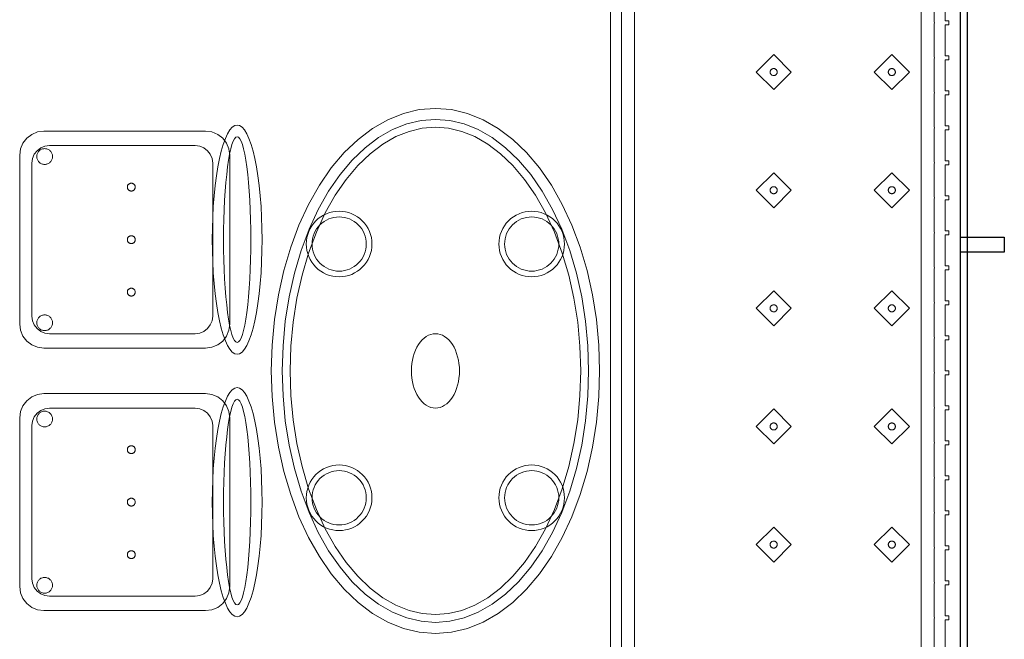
# Model space of a CAD drawing. Header units: metres. Extents: x 2172.2 to 2210.6, y 415.3 to 458.1.
# Tile 26 of 67: x 2208.2 to 2210.4, y 433.2 to 434.6. Entities that reach past the tile are written whole.
import ezdxf

# ---------------------------------------------------------------- set-up
doc = ezdxf.new("R2010")
doc.units = ezdxf.units.M
for name, color, linetype, lineweight in [('NC_N1_BANQUETTES', 7, 'CONTINUOUS', 13), ('NC_N1_CHAIRS', 7, 'CONTINUOUS', 13), ('NC_N1_GLAZING', 7, 'CONTINUOUS', 13), ('NC_N1_TABLES', 7, 'CONTINUOUS', 13), ('NC_N1_WALLS', 7, 'CONTINUOUS', 25)]:
    doc.layers.add(name, color=color, linetype=linetype, lineweight=lineweight)

# ---------------------------------------------------------------- blocks, each defined once
blk = doc.blocks.new('NC_N1_ARCHITECTURE')
at = {"layer": 'NC_N1_GLAZING', "linetype": 'CONTINUOUS', "lineweight": -2}
blk.add_lwpolyline([(20.32642, -3.945515), (20.31142, -3.945515), (20.31142, 1.404485), (20.32642, 1.404485)], close=True, dxfattribs=at)
at = {"layer": 'NC_N1_WALLS', "linetype": 'CONTINUOUS', "lineweight": -2}
blk.add_lwpolyline([(20.411421, 0.096485), (20.411421, 0.062485), (20.31142, 0.062485), (20.31142, 0.096485)], close=True, dxfattribs=at)
blk = doc.blocks.new('NC_N1_TRIANGLE_L_BANQUETTE')
at = {"color": 0, "linetype": 'CONTINUOUS', "lineweight": -2}
for points in [[(0.035, 2.129), (0.035, 2.2), (0.027, 2.2), (0.027, 2.209), (0.035, 2.209), (0.035, 2.28), (0.027, 2.28), (0.027, 2.289), (0.035, 2.289), (0.035, 2.36), (0.027, 2.36), (0.027, 2.369), (0.035, 2.369), (0.035, 2.44), (0.027, 2.44), (0.027, 2.449), (0.035, 2.449), (0.035, 2.52), (0.027, 2.52), (0.027, 2.529), (0.035, 2.529), (0.035, 2.6), (0.027, 2.6), (0.027, 2.609), (0.035, 2.609), (0.035, 2.68), (0.027, 2.68), (0.027, 2.689), (0.035, 2.689), (0.035, 2.76), (0.027, 2.76), (0.027, 2.769), (0.035, 2.769), (0.035, 2.84), (0.027, 2.84), (0.027, 2.849), (0.035, 2.849), (0.035, 2.92), (0.027, 2.92), (0.027, 2.929), (0.035, 2.929), (0.035, 3), (0.027, 3), (0.027, 3.009), (0.035, 3.009), (0.035, 3.08), (0.027, 3.08), (0.027, 3.089), (0.035, 3.089), (0.035, 3.16), (0.027, 3.16), (0.027, 3.169), (0.035, 3.169), (0.035, 3.24), (0.027, 3.24), (0.027, 3.249), (0.035, 3.249), (0.035, 3.32), (0.027, 3.32), (0.027, 3.329), (0.035, 3.329), (0.035, 3.4), (0.027, 3.4), (0.027, 3.409), (0.035, 3.409), (0.035, 3.48), (0.027, 3.48), (0.027, 3.489), (0.035, 3.489), (0.035, 3.56), (0.027, 3.56), (0.027, 3.569), (0.035, 3.569), (0.035, 3.64)], [(0.8, 4.35), (0.8, 0.8)], [(0.06, 2.129), (0.06, 2.2), (0.0599, 2.2025), (0.0596, 2.2045), (0.0599, 2.2065), (0.06, 2.209), (0.06, 2.28), (0.0599, 2.2825), (0.0596, 2.2845), (0.0599, 2.2865), (0.06, 2.289), (0.06, 2.36), (0.0599, 2.3625), (0.0596, 2.3645), (0.0599, 2.3665), (0.06, 2.369), (0.06, 2.44), (0.0599, 2.4425), (0.0596, 2.4445), (0.0599, 2.4465), (0.06, 2.449), (0.06, 2.52), (0.0599, 2.5225), (0.0596, 2.5245), (0.0599, 2.5265), (0.06, 2.529), (0.06, 2.6), (0.0599, 2.6025), (0.0596, 2.6045), (0.0599, 2.6065), (0.06, 2.609), (0.06, 2.68), (0.0599, 2.6825), (0.0596, 2.6845), (0.0599, 2.6865), (0.06, 2.689), (0.06, 2.76), (0.0599, 2.7625), (0.0596, 2.7645), (0.0599, 2.7665), (0.06, 2.769), (0.06, 2.84), (0.0599, 2.8425), (0.0596, 2.8445), (0.0599, 2.8465), (0.06, 2.849), (0.06, 2.92), (0.0599, 2.9225), (0.0596, 2.9245), (0.0599, 2.9265), (0.06, 2.929), (0.06, 3), (0.0599, 3.0025), (0.0596, 3.0045), (0.0599, 3.0065), (0.06, 3.009), (0.06, 3.08), (0.0599, 3.0825), (0.0596, 3.0845), (0.0599, 3.0865), (0.06, 3.089), (0.06, 3.16), (0.0599, 3.1625), (0.0596, 3.1645), (0.0599, 3.1665), (0.06, 3.169), (0.06, 3.24), (0.0599, 3.2425), (0.0596, 3.2445), (0.0599, 3.2465), (0.06, 3.249), (0.06, 3.32), (0.0599, 3.3225), (0.0596, 3.3245), (0.0599, 3.3265), (0.06, 3.329), (0.06, 3.4), (0.0599, 3.4025), (0.0596, 3.4045), (0.0599, 3.4065), (0.06, 3.409), (0.06, 3.48), (0.0599, 3.4825), (0.0596, 3.4845), (0.0599, 3.4865), (0.06, 3.489), (0.06, 3.56), (0.0599, 3.5625), (0.0596, 3.5645), (0.0599, 3.5665), (0.06, 3.569), (0.06, 3.64)], [(0.775, 4.325), (0.775, 0.8)], [(0.09, 2.129), (0.09, 2.2), (0.0898, 2.2045), (0.09, 2.209), (0.09, 2.28), (0.0898, 2.2845), (0.09, 2.289), (0.09, 2.36), (0.0898, 2.3645), (0.09, 2.369), (0.09, 2.44), (0.0898, 2.4445), (0.09, 2.449), (0.09, 2.52), (0.0898, 2.5245), (0.09, 2.529), (0.09, 2.6), (0.0898, 2.6045), (0.09, 2.609), (0.09, 2.68), (0.0898, 2.6845), (0.09, 2.689), (0.09, 2.76), (0.0898, 2.7645), (0.09, 2.769), (0.09, 2.84), (0.0898, 2.8445), (0.09, 2.849), (0.09, 2.92), (0.0898, 2.9245), (0.09, 2.929), (0.09, 3), (0.0898, 3.0045), (0.09, 3.009), (0.09, 3.08), (0.0898, 3.0845), (0.09, 3.089), (0.09, 3.16), (0.0898, 3.1645), (0.09, 3.169), (0.09, 3.24), (0.0898, 3.2445), (0.09, 3.249), (0.09, 3.32), (0.0898, 3.3245), (0.09, 3.329), (0.09, 3.4), (0.0898, 3.4045), (0.09, 3.409), (0.09, 3.48), (0.0898, 3.4845), (0.09, 3.489), (0.09, 3.56), (0.0898, 3.5645), (0.09, 3.569), (0.09, 3.64)], [(0.745, 4.295), (0.745, 0.8)]]:
    blk.add_lwpolyline(points, dxfattribs=at)
for points in [[(0.157, 3.357), (0.197, 3.397), (0.157, 3.437), (0.117, 3.397)], [(0.427, 3.357), (0.467, 3.397), (0.427, 3.437), (0.387, 3.397)], [(0.165, 3.397), (0.165, 3.3962), (0.1648, 3.3954), (0.1647, 3.3947), (0.1644, 3.3939), (0.1641, 3.3932), (0.1637, 3.3926), (0.1632, 3.3919), (0.1627, 3.3913), (0.1621, 3.3908), (0.1614, 3.3903), (0.1608, 3.3899), (0.1601, 3.3896), (0.1593, 3.3893), (0.1586, 3.3892), (0.1578, 3.389), (0.157, 3.389), (0.1562, 3.389), (0.1554, 3.3892), (0.1547, 3.3893), (0.1539, 3.3896), (0.1532, 3.3899), (0.1526, 3.3903), (0.1519, 3.3908), (0.1513, 3.3913), (0.1508, 3.3919), (0.1503, 3.3926), (0.1499, 3.3932), (0.1496, 3.3939), (0.1493, 3.3947), (0.1492, 3.3954), (0.149, 3.3962), (0.149, 3.397), (0.149, 3.3978), (0.1492, 3.3986), (0.1493, 3.3993), (0.1496, 3.4001), (0.1499, 3.4008), (0.1503, 3.4014), (0.1508, 3.4021), (0.1513, 3.4027), (0.1519, 3.4032), (0.1526, 3.4037), (0.1532, 3.4041), (0.1539, 3.4044), (0.1547, 3.4047), (0.1554, 3.4048), (0.1562, 3.405), (0.157, 3.405), (0.1578, 3.405), (0.1586, 3.4048), (0.1593, 3.4047), (0.1601, 3.4044), (0.1608, 3.4041), (0.1614, 3.4037), (0.1621, 3.4032), (0.1627, 3.4027), (0.1632, 3.4021), (0.1637, 3.4014), (0.1641, 3.4008), (0.1644, 3.4001), (0.1647, 3.3993), (0.1648, 3.3986), (0.165, 3.3978)], [(0.435, 3.397), (0.435, 3.3962), (0.4348, 3.3954), (0.4347, 3.3947), (0.4344, 3.3939), (0.4341, 3.3932), (0.4337, 3.3926), (0.4332, 3.3919), (0.4327, 3.3913), (0.4321, 3.3908), (0.4314, 3.3903), (0.4308, 3.3899), (0.4301, 3.3896), (0.4293, 3.3893), (0.4286, 3.3892), (0.4278, 3.389), (0.427, 3.389), (0.4262, 3.389), (0.4254, 3.3892), (0.4247, 3.3893), (0.4239, 3.3896), (0.4232, 3.3899), (0.4226, 3.3903), (0.4219, 3.3908), (0.4213, 3.3913), (0.4208, 3.3919), (0.4203, 3.3926), (0.4199, 3.3932), (0.4196, 3.3939), (0.4193, 3.3947), (0.4192, 3.3954), (0.419, 3.3962), (0.419, 3.397), (0.419, 3.3978), (0.4192, 3.3986), (0.4193, 3.3993), (0.4196, 3.4001), (0.4199, 3.4008), (0.4203, 3.4014), (0.4208, 3.4021), (0.4213, 3.4027), (0.4219, 3.4032), (0.4226, 3.4037), (0.4232, 3.4041), (0.4239, 3.4044), (0.4247, 3.4047), (0.4254, 3.4048), (0.4262, 3.405), (0.427, 3.405), (0.4278, 3.405), (0.4286, 3.4048), (0.4293, 3.4047), (0.4301, 3.4044), (0.4308, 3.4041), (0.4314, 3.4037), (0.4321, 3.4032), (0.4327, 3.4027), (0.4332, 3.4021), (0.4337, 3.4014), (0.4341, 3.4008), (0.4344, 3.4001), (0.4347, 3.3993), (0.4348, 3.3986), (0.435, 3.3978)], [(0.157, 3.087), (0.197, 3.127), (0.157, 3.167), (0.117, 3.127)], [(0.427, 3.087), (0.467, 3.127), (0.427, 3.167), (0.387, 3.127)], [(0.165, 3.127), (0.165, 3.1262), (0.1648, 3.1254), (0.1647, 3.1247), (0.1644, 3.1239), (0.1641, 3.1232), (0.1637, 3.1226), (0.1632, 3.1219), (0.1627, 3.1213), (0.1621, 3.1208), (0.1614, 3.1203), (0.1608, 3.1199), (0.1601, 3.1196), (0.1593, 3.1193), (0.1586, 3.1192), (0.1578, 3.119), (0.157, 3.119), (0.1562, 3.119), (0.1554, 3.1192), (0.1547, 3.1193), (0.1539, 3.1196), (0.1532, 3.1199), (0.1526, 3.1203), (0.1519, 3.1208), (0.1513, 3.1213), (0.1508, 3.1219), (0.1503, 3.1226), (0.1499, 3.1232), (0.1496, 3.1239), (0.1493, 3.1247), (0.1492, 3.1254), (0.149, 3.1262), (0.149, 3.127), (0.149, 3.1278), (0.1492, 3.1286), (0.1493, 3.1293), (0.1496, 3.1301), (0.1499, 3.1308), (0.1503, 3.1314), (0.1508, 3.1321), (0.1513, 3.1327), (0.1519, 3.1332), (0.1526, 3.1337), (0.1532, 3.1341), (0.1539, 3.1344), (0.1547, 3.1347), (0.1554, 3.1348), (0.1562, 3.135), (0.157, 3.135), (0.1578, 3.135), (0.1586, 3.1348), (0.1593, 3.1347), (0.1601, 3.1344), (0.1608, 3.1341), (0.1614, 3.1337), (0.1621, 3.1332), (0.1627, 3.1327), (0.1632, 3.1321), (0.1637, 3.1314), (0.1641, 3.1308), (0.1644, 3.1301), (0.1647, 3.1293), (0.1648, 3.1286), (0.165, 3.1278)], [(0.435, 3.127), (0.435, 3.1262), (0.4348, 3.1254), (0.4347, 3.1247), (0.4344, 3.1239), (0.4341, 3.1232), (0.4337, 3.1226), (0.4332, 3.1219), (0.4327, 3.1213), (0.4321, 3.1208), (0.4314, 3.1203), (0.4308, 3.1199), (0.4301, 3.1196), (0.4293, 3.1193), (0.4286, 3.1192), (0.4278, 3.119), (0.427, 3.119), (0.4262, 3.119), (0.4254, 3.1192), (0.4247, 3.1193), (0.4239, 3.1196), (0.4232, 3.1199), (0.4226, 3.1203), (0.4219, 3.1208), (0.4213, 3.1213), (0.4208, 3.1219), (0.4203, 3.1226), (0.4199, 3.1232), (0.4196, 3.1239), (0.4193, 3.1247), (0.4192, 3.1254), (0.419, 3.1262), (0.419, 3.127), (0.419, 3.1278), (0.4192, 3.1286), (0.4193, 3.1293), (0.4196, 3.1301), (0.4199, 3.1308), (0.4203, 3.1314), (0.4208, 3.1321), (0.4213, 3.1327), (0.4219, 3.1332), (0.4226, 3.1337), (0.4232, 3.1341), (0.4239, 3.1344), (0.4247, 3.1347), (0.4254, 3.1348), (0.4262, 3.135), (0.427, 3.135), (0.4278, 3.135), (0.4286, 3.1348), (0.4293, 3.1347), (0.4301, 3.1344), (0.4308, 3.1341), (0.4314, 3.1337), (0.4321, 3.1332), (0.4327, 3.1327), (0.4332, 3.1321), (0.4337, 3.1314), (0.4341, 3.1308), (0.4344, 3.1301), (0.4347, 3.1293), (0.4348, 3.1286), (0.435, 3.1278)], [(0.157, 2.817), (0.197, 2.857), (0.157, 2.897), (0.117, 2.857)], [(0.427, 2.817), (0.467, 2.857), (0.427, 2.897), (0.387, 2.857)], [(0.165, 2.857), (0.165, 2.8562), (0.1648, 2.8554), (0.1647, 2.8547), (0.1644, 2.8539), (0.1641, 2.8532), (0.1637, 2.8526), (0.1632, 2.8519), (0.1627, 2.8513), (0.1621, 2.8508), (0.1614, 2.8503), (0.1608, 2.8499), (0.1601, 2.8496), (0.1593, 2.8493), (0.1586, 2.8492), (0.1578, 2.849), (0.157, 2.849), (0.1562, 2.849), (0.1554, 2.8492), (0.1547, 2.8493), (0.1539, 2.8496), (0.1532, 2.8499), (0.1526, 2.8503), (0.1519, 2.8508), (0.1513, 2.8513), (0.1508, 2.8519), (0.1503, 2.8526), (0.1499, 2.8532), (0.1496, 2.8539), (0.1493, 2.8547), (0.1492, 2.8554), (0.149, 2.8562), (0.149, 2.857), (0.149, 2.8578), (0.1492, 2.8586), (0.1493, 2.8593), (0.1496, 2.8601), (0.1499, 2.8608), (0.1503, 2.8614), (0.1508, 2.8621), (0.1513, 2.8627), (0.1519, 2.8632), (0.1526, 2.8637), (0.1532, 2.8641), (0.1539, 2.8644), (0.1547, 2.8647), (0.1554, 2.8648), (0.1562, 2.865), (0.157, 2.865), (0.1578, 2.865), (0.1586, 2.8648), (0.1593, 2.8647), (0.1601, 2.8644), (0.1608, 2.8641), (0.1614, 2.8637), (0.1621, 2.8632), (0.1627, 2.8627), (0.1632, 2.8621), (0.1637, 2.8614), (0.1641, 2.8608), (0.1644, 2.8601), (0.1647, 2.8593), (0.1648, 2.8586), (0.165, 2.8578)], [(0.435, 2.857), (0.435, 2.8562), (0.4348, 2.8554), (0.4347, 2.8547), (0.4344, 2.8539), (0.4341, 2.8532), (0.4337, 2.8526), (0.4332, 2.8519), (0.4327, 2.8513), (0.4321, 2.8508), (0.4314, 2.8503), (0.4308, 2.8499), (0.4301, 2.8496), (0.4293, 2.8493), (0.4286, 2.8492), (0.4278, 2.849), (0.427, 2.849), (0.4262, 2.849), (0.4254, 2.8492), (0.4247, 2.8493), (0.4239, 2.8496), (0.4232, 2.8499), (0.4226, 2.8503), (0.4219, 2.8508), (0.4213, 2.8513), (0.4208, 2.8519), (0.4203, 2.8526), (0.4199, 2.8532), (0.4196, 2.8539), (0.4193, 2.8547), (0.4192, 2.8554), (0.419, 2.8562), (0.419, 2.857), (0.419, 2.8578), (0.4192, 2.8586), (0.4193, 2.8593), (0.4196, 2.8601), (0.4199, 2.8608), (0.4203, 2.8614), (0.4208, 2.8621), (0.4213, 2.8627), (0.4219, 2.8632), (0.4226, 2.8637), (0.4232, 2.8641), (0.4239, 2.8644), (0.4247, 2.8647), (0.4254, 2.8648), (0.4262, 2.865), (0.427, 2.865), (0.4278, 2.865), (0.4286, 2.8648), (0.4293, 2.8647), (0.4301, 2.8644), (0.4308, 2.8641), (0.4314, 2.8637), (0.4321, 2.8632), (0.4327, 2.8627), (0.4332, 2.8621), (0.4337, 2.8614), (0.4341, 2.8608), (0.4344, 2.8601), (0.4347, 2.8593), (0.4348, 2.8586), (0.435, 2.8578)], [(0.157, 2.547), (0.197, 2.587), (0.157, 2.627), (0.117, 2.587)], [(0.427, 2.547), (0.467, 2.587), (0.427, 2.627), (0.387, 2.587)], [(0.165, 2.587), (0.165, 2.5862), (0.1648, 2.5854), (0.1647, 2.5847), (0.1644, 2.5839), (0.1641, 2.5832), (0.1637, 2.5826), (0.1632, 2.5819), (0.1627, 2.5813), (0.1621, 2.5808), (0.1614, 2.5803), (0.1608, 2.5799), (0.1601, 2.5796), (0.1593, 2.5793), (0.1586, 2.5792), (0.1578, 2.579), (0.157, 2.579), (0.1562, 2.579), (0.1554, 2.5792), (0.1547, 2.5793), (0.1539, 2.5796), (0.1532, 2.5799), (0.1526, 2.5803), (0.1519, 2.5808), (0.1513, 2.5813), (0.1508, 2.5819), (0.1503, 2.5826), (0.1499, 2.5832), (0.1496, 2.5839), (0.1493, 2.5847), (0.1492, 2.5854), (0.149, 2.5862), (0.149, 2.587), (0.149, 2.5878), (0.1492, 2.5886), (0.1493, 2.5893), (0.1496, 2.5901), (0.1499, 2.5908), (0.1503, 2.5914), (0.1508, 2.5921), (0.1513, 2.5927), (0.1519, 2.5932), (0.1526, 2.5937), (0.1532, 2.5941), (0.1539, 2.5944), (0.1547, 2.5947), (0.1554, 2.5948), (0.1562, 2.595), (0.157, 2.595), (0.1578, 2.595), (0.1586, 2.5948), (0.1593, 2.5947), (0.1601, 2.5944), (0.1608, 2.5941), (0.1614, 2.5937), (0.1621, 2.5932), (0.1627, 2.5927), (0.1632, 2.5921), (0.1637, 2.5914), (0.1641, 2.5908), (0.1644, 2.5901), (0.1647, 2.5893), (0.1648, 2.5886), (0.165, 2.5878)], [(0.435, 2.587), (0.435, 2.5862), (0.4348, 2.5854), (0.4347, 2.5847), (0.4344, 2.5839), (0.4341, 2.5832), (0.4337, 2.5826), (0.4332, 2.5819), (0.4327, 2.5813), (0.4321, 2.5808), (0.4314, 2.5803), (0.4308, 2.5799), (0.4301, 2.5796), (0.4293, 2.5793), (0.4286, 2.5792), (0.4278, 2.579), (0.427, 2.579), (0.4262, 2.579), (0.4254, 2.5792), (0.4247, 2.5793), (0.4239, 2.5796), (0.4232, 2.5799), (0.4226, 2.5803), (0.4219, 2.5808), (0.4213, 2.5813), (0.4208, 2.5819), (0.4203, 2.5826), (0.4199, 2.5832), (0.4196, 2.5839), (0.4193, 2.5847), (0.4192, 2.5854), (0.419, 2.5862), (0.419, 2.587), (0.419, 2.5878), (0.4192, 2.5886), (0.4193, 2.5893), (0.4196, 2.5901), (0.4199, 2.5908), (0.4203, 2.5914), (0.4208, 2.5921), (0.4213, 2.5927), (0.4219, 2.5932), (0.4226, 2.5937), (0.4232, 2.5941), (0.4239, 2.5944), (0.4247, 2.5947), (0.4254, 2.5948), (0.4262, 2.595), (0.427, 2.595), (0.4278, 2.595), (0.4286, 2.5948), (0.4293, 2.5947), (0.4301, 2.5944), (0.4308, 2.5941), (0.4314, 2.5937), (0.4321, 2.5932), (0.4327, 2.5927), (0.4332, 2.5921), (0.4337, 2.5914), (0.4341, 2.5908), (0.4344, 2.5901), (0.4347, 2.5893), (0.4348, 2.5886), (0.435, 2.5878)], [(0.157, 2.277), (0.197, 2.317), (0.157, 2.357), (0.117, 2.317)], [(0.427, 2.277), (0.467, 2.317), (0.427, 2.357), (0.387, 2.317)], [(0.165, 2.317), (0.165, 2.3162), (0.1648, 2.3154), (0.1647, 2.3147), (0.1644, 2.3139), (0.1641, 2.3132), (0.1637, 2.3126), (0.1632, 2.3119), (0.1627, 2.3113), (0.1621, 2.3108), (0.1614, 2.3103), (0.1608, 2.3099), (0.1601, 2.3096), (0.1593, 2.3093), (0.1586, 2.3092), (0.1578, 2.309), (0.157, 2.309), (0.1562, 2.309), (0.1554, 2.3092), (0.1547, 2.3093), (0.1539, 2.3096), (0.1532, 2.3099), (0.1526, 2.3103), (0.1519, 2.3108), (0.1513, 2.3113), (0.1508, 2.3119), (0.1503, 2.3126), (0.1499, 2.3132), (0.1496, 2.3139), (0.1493, 2.3147), (0.1492, 2.3154), (0.149, 2.3162), (0.149, 2.317), (0.149, 2.3178), (0.1492, 2.3186), (0.1493, 2.3193), (0.1496, 2.3201), (0.1499, 2.3208), (0.1503, 2.3214), (0.1508, 2.3221), (0.1513, 2.3227), (0.1519, 2.3232), (0.1526, 2.3237), (0.1532, 2.3241), (0.1539, 2.3244), (0.1547, 2.3247), (0.1554, 2.3248), (0.1562, 2.325), (0.157, 2.325), (0.1578, 2.325), (0.1586, 2.3248), (0.1593, 2.3247), (0.1601, 2.3244), (0.1608, 2.3241), (0.1614, 2.3237), (0.1621, 2.3232), (0.1627, 2.3227), (0.1632, 2.3221), (0.1637, 2.3214), (0.1641, 2.3208), (0.1644, 2.3201), (0.1647, 2.3193), (0.1648, 2.3186), (0.165, 2.3178)], [(0.435, 2.317), (0.435, 2.3162), (0.4348, 2.3154), (0.4347, 2.3147), (0.4344, 2.3139), (0.4341, 2.3132), (0.4337, 2.3126), (0.4332, 2.3119), (0.4327, 2.3113), (0.4321, 2.3108), (0.4314, 2.3103), (0.4308, 2.3099), (0.4301, 2.3096), (0.4293, 2.3093), (0.4286, 2.3092), (0.4278, 2.309), (0.427, 2.309), (0.4262, 2.309), (0.4254, 2.3092), (0.4247, 2.3093), (0.4239, 2.3096), (0.4232, 2.3099), (0.4226, 2.3103), (0.4219, 2.3108), (0.4213, 2.3113), (0.4208, 2.3119), (0.4203, 2.3126), (0.4199, 2.3132), (0.4196, 2.3139), (0.4193, 2.3147), (0.4192, 2.3154), (0.419, 2.3162), (0.419, 2.317), (0.419, 2.3178), (0.4192, 2.3186), (0.4193, 2.3193), (0.4196, 2.3201), (0.4199, 2.3208), (0.4203, 2.3214), (0.4208, 2.3221), (0.4213, 2.3227), (0.4219, 2.3232), (0.4226, 2.3237), (0.4232, 2.3241), (0.4239, 2.3244), (0.4247, 2.3247), (0.4254, 2.3248), (0.4262, 2.325), (0.427, 2.325), (0.4278, 2.325), (0.4286, 2.3248), (0.4293, 2.3247), (0.4301, 2.3244), (0.4308, 2.3241), (0.4314, 2.3237), (0.4321, 2.3232), (0.4327, 2.3227), (0.4332, 2.3221), (0.4337, 2.3214), (0.4341, 2.3208), (0.4344, 2.3201), (0.4347, 2.3193), (0.4348, 2.3186), (0.435, 2.3178)]]:
    blk.add_lwpolyline(points, close=True, dxfattribs=at)
blk = doc.blocks.new('NC_N1_DINING_2')
at = {"color": 0, "linetype": 'CONTINUOUS', "lineweight": -2}
for points in [[(0.6, 0), (0.5971, 0.0368), (0.5885, 0.0732), (0.5742, 0.1089), (0.5543, 0.1435), (0.5292, 0.1768), (0.4989, 0.2083), (0.4638, 0.2379), (0.4243, 0.2652), (0.3806, 0.2899), (0.3333, 0.3118), (0.2828, 0.3307), (0.2296, 0.3465), (0.1742, 0.3589), (0.1171, 0.3678), (0.0588, 0.3732), (0, 0.375), (-0.0588, 0.3732), (-0.1171, 0.3678), (-0.1742, 0.3589), (-0.2296, 0.3465), (-0.2828, 0.3307), (-0.3333, 0.3118), (-0.3806, 0.2899), (-0.4243, 0.2652), (-0.4638, 0.2379), (-0.4989, 0.2083), (-0.5292, 0.1768), (-0.5543, 0.1435), (-0.5742, 0.1089), (-0.5885, 0.0732), (-0.5971, 0.0368), (-0.6, 0), (-0.5971, -0.0368), (-0.5885, -0.0732), (-0.5742, -0.1089), (-0.5543, -0.1435), (-0.5292, -0.1768), (-0.4989, -0.2083), (-0.4638, -0.2379), (-0.4243, -0.2652), (-0.3806, -0.2899), (-0.3333, -0.3118), (-0.2828, -0.3307), (-0.2296, -0.3465), (-0.1742, -0.3589), (-0.1171, -0.3678), (-0.0588, -0.3732), (0, -0.375), (0.0588, -0.3732), (0.1171, -0.3678), (0.1742, -0.3589), (0.2296, -0.3465), (0.2828, -0.3307), (0.3333, -0.3118), (0.3806, -0.2899), (0.4243, -0.2652), (0.4638, -0.2379), (0.4989, -0.2083), (0.5292, -0.1768), (0.5543, -0.1435), (0.5742, -0.1089), (0.5885, -0.0732), (0.5971, -0.0368)], [(0.5749, 0), (0.5723, -0.0329), (0.5646, -0.0656), (0.5516, -0.0979), (0.5334, -0.1297), (0.5101, -0.1605), (0.4818, -0.1901), (0.4486, -0.218), (0.411, -0.244), (0.3692, -0.2676), (0.3237, -0.2887), (0.2749, -0.307), (0.2233, -0.3222), (0.1695, -0.3343), (0.114, -0.343), (0.0573, -0.3482), (0, -0.35), (-0.0573, -0.3482), (-0.114, -0.343), (-0.1695, -0.3343), (-0.2233, -0.3222), (-0.2749, -0.307), (-0.3237, -0.2887), (-0.3692, -0.2676), (-0.411, -0.244), (-0.4486, -0.218), (-0.4818, -0.1901), (-0.5101, -0.1605), (-0.5334, -0.1297), (-0.5516, -0.0979), (-0.5646, -0.0656), (-0.5723, -0.0329), (-0.5749, 0), (-0.5723, 0.0329), (-0.5646, 0.0656), (-0.5516, 0.0979), (-0.5334, 0.1297), (-0.5101, 0.1605), (-0.4818, 0.1901), (-0.4486, 0.218), (-0.411, 0.244), (-0.3692, 0.2676), (-0.3237, 0.2887), (-0.2749, 0.307), (-0.2233, 0.3222), (-0.1695, 0.3343), (-0.114, 0.343), (-0.0573, 0.3482), (0, 0.35), (0.0573, 0.3482), (0.114, 0.343), (0.1695, 0.3343), (0.2233, 0.3222), (0.2749, 0.307), (0.3237, 0.2887), (0.3692, 0.2676), (0.411, 0.244), (0.4486, 0.218), (0.4818, 0.1901), (0.5101, 0.1605), (0.5334, 0.1297), (0.5516, 0.0979), (0.5646, 0.0656), (0.5723, 0.0329)], [(0.5569, 0), (0.5545, -0.0301), (0.5474, -0.0601), (0.5354, -0.0901), (0.5184, -0.1198), (0.4964, -0.1488), (0.4694, -0.1769), (0.4377, -0.2037), (0.4014, -0.2287), (0.361, -0.2516), (0.3167, -0.2721), (0.2692, -0.2899), (0.2188, -0.3048), (0.1661, -0.3166), (0.1117, -0.3251), (0.0562, -0.3303), (0, -0.332), (-0.0562, -0.3303), (-0.1117, -0.3251), (-0.1661, -0.3166), (-0.2188, -0.3048), (-0.2692, -0.2899), (-0.3167, -0.2721), (-0.361, -0.2516), (-0.4014, -0.2287), (-0.4377, -0.2037), (-0.4694, -0.1769), (-0.4964, -0.1488), (-0.5184, -0.1198), (-0.5354, -0.0901), (-0.5474, -0.0601), (-0.5545, -0.0301), (-0.5569, 0), (-0.5545, 0.0301), (-0.5474, 0.0601), (-0.5354, 0.0901), (-0.5184, 0.1198), (-0.4964, 0.1488), (-0.4694, 0.1769), (-0.4377, 0.2037), (-0.4014, 0.2287), (-0.361, 0.2516), (-0.3167, 0.2721), (-0.2692, 0.2899), (-0.2188, 0.3048), (-0.1661, 0.3166), (-0.1117, 0.3251), (-0.0562, 0.3303), (0, 0.332), (0.0562, 0.3303), (0.1117, 0.3251), (0.1661, 0.3166), (0.2188, 0.3048), (0.2692, 0.2899), (0.3167, 0.2721), (0.361, 0.2516), (0.4014, 0.2287), (0.4377, 0.2037), (0.4694, 0.1769), (0.4964, 0.1488), (0.5184, 0.1198), (0.5354, 0.0901), (0.5474, 0.0601), (0.5545, 0.0301)], [(-0.215, 0.22), (-0.2154, 0.2126), (-0.2164, 0.2054), (-0.2182, 0.1982), (-0.2207, 0.1913), (-0.2239, 0.1846), (-0.2276, 0.1783), (-0.232, 0.1724), (-0.237, 0.167), (-0.2424, 0.162), (-0.2483, 0.1576), (-0.2546, 0.1539), (-0.2613, 0.1507), (-0.2682, 0.1482), (-0.2754, 0.1464), (-0.2826, 0.1454), (-0.29, 0.145), (-0.2974, 0.1454), (-0.3046, 0.1464), (-0.3118, 0.1482), (-0.3187, 0.1507), (-0.3254, 0.1539), (-0.3317, 0.1576), (-0.3376, 0.162), (-0.343, 0.167), (-0.348, 0.1724), (-0.3524, 0.1783), (-0.3561, 0.1846), (-0.3593, 0.1913), (-0.3618, 0.1982), (-0.3636, 0.2054), (-0.3646, 0.2126), (-0.365, 0.22), (-0.3646, 0.2274), (-0.3636, 0.2346), (-0.3618, 0.2418), (-0.3593, 0.2487), (-0.3561, 0.2554), (-0.3524, 0.2617), (-0.348, 0.2676), (-0.343, 0.273), (-0.3376, 0.278), (-0.3317, 0.2824), (-0.3254, 0.2861), (-0.3187, 0.2893), (-0.3118, 0.2918), (-0.3046, 0.2936), (-0.2974, 0.2946), (-0.29, 0.295), (-0.2826, 0.2946), (-0.2754, 0.2936), (-0.2682, 0.2918), (-0.2613, 0.2893), (-0.2546, 0.2861), (-0.2483, 0.2824), (-0.2424, 0.278), (-0.237, 0.273), (-0.232, 0.2676), (-0.2276, 0.2617), (-0.2239, 0.2554), (-0.2207, 0.2487), (-0.2182, 0.2418), (-0.2164, 0.2346), (-0.2154, 0.2274)], [(0.365, 0.22), (0.3646, 0.2126), (0.3636, 0.2054), (0.3618, 0.1982), (0.3593, 0.1913), (0.3561, 0.1846), (0.3524, 0.1783), (0.348, 0.1724), (0.343, 0.167), (0.3376, 0.162), (0.3317, 0.1576), (0.3254, 0.1539), (0.3187, 0.1507), (0.3118, 0.1482), (0.3046, 0.1464), (0.2974, 0.1454), (0.29, 0.145), (0.2826, 0.1454), (0.2754, 0.1464), (0.2682, 0.1482), (0.2613, 0.1507), (0.2546, 0.1539), (0.2483, 0.1576), (0.2424, 0.162), (0.237, 0.167), (0.232, 0.1724), (0.2276, 0.1783), (0.2239, 0.1846), (0.2207, 0.1913), (0.2182, 0.1982), (0.2164, 0.2054), (0.2154, 0.2126), (0.215, 0.22), (0.2154, 0.2274), (0.2164, 0.2346), (0.2182, 0.2418), (0.2207, 0.2487), (0.2239, 0.2554), (0.2276, 0.2617), (0.232, 0.2676), (0.237, 0.273), (0.2424, 0.278), (0.2483, 0.2824), (0.2546, 0.2861), (0.2613, 0.2893), (0.2682, 0.2918), (0.2754, 0.2936), (0.2826, 0.2946), (0.29, 0.295), (0.2974, 0.2946), (0.3046, 0.2936), (0.3118, 0.2918), (0.3187, 0.2893), (0.3254, 0.2861), (0.3317, 0.2824), (0.3376, 0.278), (0.343, 0.273), (0.348, 0.2676), (0.3524, 0.2617), (0.3561, 0.2554), (0.3593, 0.2487), (0.3618, 0.2418), (0.3636, 0.2346), (0.3646, 0.2274)], [(-0.228, 0.22), (-0.2283, 0.2139), (-0.2292, 0.2079), (-0.2307, 0.202), (-0.2327, 0.1963), (-0.2353, 0.1908), (-0.2384, 0.1856), (-0.2421, 0.1807), (-0.2462, 0.1762), (-0.2507, 0.1721), (-0.2556, 0.1684), (-0.2608, 0.1653), (-0.2663, 0.1627), (-0.272, 0.1607), (-0.2779, 0.1592), (-0.2839, 0.1583), (-0.29, 0.158), (-0.2961, 0.1583), (-0.3021, 0.1592), (-0.308, 0.1607), (-0.3137, 0.1627), (-0.3192, 0.1653), (-0.3244, 0.1684), (-0.3293, 0.1721), (-0.3338, 0.1762), (-0.3379, 0.1807), (-0.3416, 0.1856), (-0.3447, 0.1908), (-0.3473, 0.1963), (-0.3493, 0.202), (-0.3508, 0.2079), (-0.3517, 0.2139), (-0.352, 0.22), (-0.3517, 0.2261), (-0.3508, 0.2321), (-0.3493, 0.238), (-0.3473, 0.2437), (-0.3447, 0.2492), (-0.3416, 0.2544), (-0.3379, 0.2593), (-0.3338, 0.2638), (-0.3293, 0.2679), (-0.3244, 0.2716), (-0.3192, 0.2747), (-0.3137, 0.2773), (-0.308, 0.2793), (-0.3021, 0.2808), (-0.2961, 0.2817), (-0.29, 0.282), (-0.2839, 0.2817), (-0.2779, 0.2808), (-0.272, 0.2793), (-0.2663, 0.2773), (-0.2608, 0.2747), (-0.2556, 0.2716), (-0.2507, 0.2679), (-0.2462, 0.2638), (-0.2421, 0.2593), (-0.2384, 0.2544), (-0.2353, 0.2492), (-0.2327, 0.2437), (-0.2307, 0.238), (-0.2292, 0.2321), (-0.2283, 0.2261)], [(0.352, 0.22), (0.3517, 0.2139), (0.3508, 0.2079), (0.3493, 0.202), (0.3473, 0.1963), (0.3447, 0.1908), (0.3416, 0.1856), (0.3379, 0.1807), (0.3338, 0.1762), (0.3293, 0.1721), (0.3244, 0.1684), (0.3192, 0.1653), (0.3137, 0.1627), (0.308, 0.1607), (0.3021, 0.1592), (0.2961, 0.1583), (0.29, 0.158), (0.2839, 0.1583), (0.2779, 0.1592), (0.272, 0.1607), (0.2663, 0.1627), (0.2608, 0.1653), (0.2556, 0.1684), (0.2507, 0.1721), (0.2462, 0.1762), (0.2421, 0.1807), (0.2384, 0.1856), (0.2353, 0.1908), (0.2327, 0.1963), (0.2307, 0.202), (0.2292, 0.2079), (0.2283, 0.2139), (0.228, 0.22), (0.2283, 0.2261), (0.2292, 0.2321), (0.2307, 0.238), (0.2327, 0.2437), (0.2353, 0.2492), (0.2384, 0.2544), (0.2421, 0.2593), (0.2462, 0.2638), (0.2507, 0.2679), (0.2556, 0.2716), (0.2608, 0.2747), (0.2663, 0.2773), (0.272, 0.2793), (0.2779, 0.2808), (0.2839, 0.2817), (0.29, 0.282), (0.2961, 0.2817), (0.3021, 0.2808), (0.308, 0.2793), (0.3137, 0.2773), (0.3192, 0.2747), (0.3244, 0.2716), (0.3293, 0.2679), (0.3338, 0.2638), (0.3379, 0.2593), (0.3416, 0.2544), (0.3447, 0.2492), (0.3473, 0.2437), (0.3493, 0.238), (0.3508, 0.2321), (0.3517, 0.2261)], [(0.085, 0), (0.0846, 0.0054), (0.0834, 0.0107), (0.0813, 0.016), (0.0785, 0.021), (0.075, 0.0259), (0.0707, 0.0306), (0.0657, 0.0349), (0.0601, 0.0389), (0.0539, 0.0425), (0.0472, 0.0457), (0.0401, 0.0485), (0.0325, 0.0508), (0.0247, 0.0526), (0.0166, 0.0539), (0.0083, 0.0547), (0, 0.055), (-0.0083, 0.0547), (-0.0166, 0.0539), (-0.0247, 0.0526), (-0.0325, 0.0508), (-0.0401, 0.0485), (-0.0472, 0.0457), (-0.0539, 0.0425), (-0.0601, 0.0389), (-0.0657, 0.0349), (-0.0707, 0.0306), (-0.075, 0.0259), (-0.0785, 0.021), (-0.0813, 0.016), (-0.0834, 0.0107), (-0.0846, 0.0054), (-0.085, 0), (-0.0846, -0.0054), (-0.0834, -0.0107), (-0.0813, -0.016), (-0.0785, -0.021), (-0.075, -0.0259), (-0.0707, -0.0306), (-0.0657, -0.0349), (-0.0601, -0.0389), (-0.0539, -0.0425), (-0.0472, -0.0457), (-0.0401, -0.0485), (-0.0325, -0.0508), (-0.0247, -0.0526), (-0.0166, -0.0539), (-0.0083, -0.0547), (0, -0.055), (0.0083, -0.0547), (0.0166, -0.0539), (0.0247, -0.0526), (0.0325, -0.0508), (0.0401, -0.0485), (0.0472, -0.0457), (0.0539, -0.0425), (0.0601, -0.0389), (0.0657, -0.0349), (0.0707, -0.0306), (0.075, -0.0259), (0.0785, -0.021), (0.0813, -0.016), (0.0834, -0.0107), (0.0846, -0.0054)], [(-0.215, -0.22), (-0.2154, -0.2274), (-0.2164, -0.2346), (-0.2182, -0.2418), (-0.2207, -0.2487), (-0.2239, -0.2554), (-0.2276, -0.2617), (-0.232, -0.2676), (-0.237, -0.273), (-0.2424, -0.278), (-0.2483, -0.2824), (-0.2546, -0.2861), (-0.2613, -0.2893), (-0.2682, -0.2918), (-0.2754, -0.2936), (-0.2826, -0.2946), (-0.29, -0.295), (-0.2974, -0.2946), (-0.3046, -0.2936), (-0.3118, -0.2918), (-0.3187, -0.2893), (-0.3254, -0.2861), (-0.3317, -0.2824), (-0.3376, -0.278), (-0.343, -0.273), (-0.348, -0.2676), (-0.3524, -0.2617), (-0.3561, -0.2554), (-0.3593, -0.2487), (-0.3618, -0.2418), (-0.3636, -0.2346), (-0.3646, -0.2274), (-0.365, -0.22), (-0.3646, -0.2126), (-0.3636, -0.2054), (-0.3618, -0.1982), (-0.3593, -0.1913), (-0.3561, -0.1846), (-0.3524, -0.1783), (-0.348, -0.1724), (-0.343, -0.167), (-0.3376, -0.162), (-0.3317, -0.1576), (-0.3254, -0.1539), (-0.3187, -0.1507), (-0.3118, -0.1482), (-0.3046, -0.1464), (-0.2974, -0.1454), (-0.29, -0.145), (-0.2826, -0.1454), (-0.2754, -0.1464), (-0.2682, -0.1482), (-0.2613, -0.1507), (-0.2546, -0.1539), (-0.2483, -0.1576), (-0.2424, -0.162), (-0.237, -0.167), (-0.232, -0.1724), (-0.2276, -0.1783), (-0.2239, -0.1846), (-0.2207, -0.1913), (-0.2182, -0.1982), (-0.2164, -0.2054), (-0.2154, -0.2126)], [(0.365, -0.22), (0.3646, -0.2274), (0.3636, -0.2346), (0.3618, -0.2418), (0.3593, -0.2487), (0.3561, -0.2554), (0.3524, -0.2617), (0.348, -0.2676), (0.343, -0.273), (0.3376, -0.278), (0.3317, -0.2824), (0.3254, -0.2861), (0.3187, -0.2893), (0.3118, -0.2918), (0.3046, -0.2936), (0.2974, -0.2946), (0.29, -0.295), (0.2826, -0.2946), (0.2754, -0.2936), (0.2682, -0.2918), (0.2613, -0.2893), (0.2546, -0.2861), (0.2483, -0.2824), (0.2424, -0.278), (0.237, -0.273), (0.232, -0.2676), (0.2276, -0.2617), (0.2239, -0.2554), (0.2207, -0.2487), (0.2182, -0.2418), (0.2164, -0.2346), (0.2154, -0.2274), (0.215, -0.22), (0.2154, -0.2126), (0.2164, -0.2054), (0.2182, -0.1982), (0.2207, -0.1913), (0.2239, -0.1846), (0.2276, -0.1783), (0.232, -0.1724), (0.237, -0.167), (0.2424, -0.162), (0.2483, -0.1576), (0.2546, -0.1539), (0.2613, -0.1507), (0.2682, -0.1482), (0.2754, -0.1464), (0.2826, -0.1454), (0.29, -0.145), (0.2974, -0.1454), (0.3046, -0.1464), (0.3118, -0.1482), (0.3187, -0.1507), (0.3254, -0.1539), (0.3317, -0.1576), (0.3376, -0.162), (0.343, -0.167), (0.348, -0.1724), (0.3524, -0.1783), (0.3561, -0.1846), (0.3593, -0.1913), (0.3618, -0.1982), (0.3636, -0.2054), (0.3646, -0.2126)], [(-0.228, -0.22), (-0.2283, -0.2261), (-0.2292, -0.2321), (-0.2307, -0.238), (-0.2327, -0.2437), (-0.2353, -0.2492), (-0.2384, -0.2544), (-0.2421, -0.2593), (-0.2462, -0.2638), (-0.2507, -0.2679), (-0.2556, -0.2716), (-0.2608, -0.2747), (-0.2663, -0.2773), (-0.272, -0.2793), (-0.2779, -0.2808), (-0.2839, -0.2817), (-0.29, -0.282), (-0.2961, -0.2817), (-0.3021, -0.2808), (-0.308, -0.2793), (-0.3137, -0.2773), (-0.3192, -0.2747), (-0.3244, -0.2716), (-0.3293, -0.2679), (-0.3338, -0.2638), (-0.3379, -0.2593), (-0.3416, -0.2544), (-0.3447, -0.2492), (-0.3473, -0.2437), (-0.3493, -0.238), (-0.3508, -0.2321), (-0.3517, -0.2261), (-0.352, -0.22), (-0.3517, -0.2139), (-0.3508, -0.2079), (-0.3493, -0.202), (-0.3473, -0.1963), (-0.3447, -0.1908), (-0.3416, -0.1856), (-0.3379, -0.1807), (-0.3338, -0.1762), (-0.3293, -0.1721), (-0.3244, -0.1684), (-0.3192, -0.1653), (-0.3137, -0.1627), (-0.308, -0.1607), (-0.3021, -0.1592), (-0.2961, -0.1583), (-0.29, -0.158), (-0.2839, -0.1583), (-0.2779, -0.1592), (-0.272, -0.1607), (-0.2663, -0.1627), (-0.2608, -0.1653), (-0.2556, -0.1684), (-0.2507, -0.1721), (-0.2462, -0.1762), (-0.2421, -0.1807), (-0.2384, -0.1856), (-0.2353, -0.1908), (-0.2327, -0.1963), (-0.2307, -0.202), (-0.2292, -0.2079), (-0.2283, -0.2139)], [(0.352, -0.22), (0.3517, -0.2261), (0.3508, -0.2321), (0.3493, -0.238), (0.3473, -0.2437), (0.3447, -0.2492), (0.3416, -0.2544), (0.3379, -0.2593), (0.3338, -0.2638), (0.3293, -0.2679), (0.3244, -0.2716), (0.3192, -0.2747), (0.3137, -0.2773), (0.308, -0.2793), (0.3021, -0.2808), (0.2961, -0.2817), (0.29, -0.282), (0.2839, -0.2817), (0.2779, -0.2808), (0.272, -0.2793), (0.2663, -0.2773), (0.2608, -0.2747), (0.2556, -0.2716), (0.2507, -0.2679), (0.2462, -0.2638), (0.2421, -0.2593), (0.2384, -0.2544), (0.2353, -0.2492), (0.2327, -0.2437), (0.2307, -0.238), (0.2292, -0.2321), (0.2283, -0.2261), (0.228, -0.22), (0.2283, -0.2139), (0.2292, -0.2079), (0.2307, -0.202), (0.2327, -0.1963), (0.2353, -0.1908), (0.2384, -0.1856), (0.2421, -0.1807), (0.2462, -0.1762), (0.2507, -0.1721), (0.2556, -0.1684), (0.2608, -0.1653), (0.2663, -0.1627), (0.272, -0.1607), (0.2779, -0.1592), (0.2839, -0.1583), (0.29, -0.158), (0.2961, -0.1583), (0.3021, -0.1592), (0.308, -0.1607), (0.3137, -0.1627), (0.3192, -0.1653), (0.3244, -0.1684), (0.3293, -0.1721), (0.3338, -0.1762), (0.3379, -0.1807), (0.3416, -0.1856), (0.3447, -0.1908), (0.3473, -0.1963), (0.3493, -0.202), (0.3508, -0.2079), (0.3517, -0.2139)]]:
    blk.add_lwpolyline(points, close=True, dxfattribs=at)
blk = doc.blocks.new('NC_N1_CHAIR_IVORY')
at = {"color": 0, "linetype": 'CONTINUOUS', "lineweight": -2}
for points in [[(0.262, 0.222), (0.2607, 0.2276), (0.257, 0.2331), (0.2507, 0.2385), (0.2421, 0.2438), (0.2311, 0.2489), (0.2178, 0.2537), (0.2025, 0.2582), (0.1853, 0.2623), (0.1662, 0.2661), (0.1456, 0.2694), (0.1235, 0.2723), (0.1003, 0.2747), (0.0761, 0.2765), (0.0511, 0.2779), (0.0257, 0.2787), (0, 0.279), (-0.0257, 0.2787), (-0.0511, 0.2779), (-0.0761, 0.2765), (-0.1003, 0.2747), (-0.1235, 0.2723), (-0.1456, 0.2694), (-0.1662, 0.2661), (-0.1853, 0.2623), (-0.2025, 0.2582), (-0.2178, 0.2537), (-0.2311, 0.2489), (-0.2421, 0.2438), (-0.2507, 0.2385), (-0.257, 0.2331), (-0.2607, 0.2276), (-0.262, 0.222), (-0.2607, 0.2164), (-0.257, 0.2109), (-0.2507, 0.2055), (-0.2421, 0.2002), (-0.2311, 0.1951), (-0.2178, 0.1903), (-0.2025, 0.1858), (-0.1853, 0.1817), (-0.1662, 0.1779), (-0.1456, 0.1746), (-0.1235, 0.1717), (-0.1003, 0.1693), (-0.0761, 0.1675), (-0.0511, 0.1661), (-0.0257, 0.1653), (0, 0.165), (0.0257, 0.1653), (0.0511, 0.1661), (0.0761, 0.1675), (0.1003, 0.1693), (0.1235, 0.1717), (0.1456, 0.1746), (0.1662, 0.1779), (0.1853, 0.1817), (0.2025, 0.1858), (0.2178, 0.1903), (0.2311, 0.1951), (0.2421, 0.2002), (0.2507, 0.2055), (0.257, 0.2109), (0.2607, 0.2164)], [(0.235, 0.222), (0.2339, 0.225), (0.2305, 0.228), (0.2249, 0.231), (0.2171, 0.2339), (0.2073, 0.2366), (0.1954, 0.2392), (0.1817, 0.2417), (0.1662, 0.2439), (0.1491, 0.246), (0.1306, 0.2478), (0.1108, 0.2493), (0.0899, 0.2506), (0.0682, 0.2517), (0.0458, 0.2524), (0.023, 0.2529), (0, 0.253), (-0.023, 0.2529), (-0.0458, 0.2524), (-0.0682, 0.2517), (-0.0899, 0.2506), (-0.1108, 0.2493), (-0.1306, 0.2478), (-0.1491, 0.246), (-0.1662, 0.2439), (-0.1817, 0.2417), (-0.1954, 0.2392), (-0.2073, 0.2366), (-0.2171, 0.2339), (-0.2249, 0.231), (-0.2305, 0.228), (-0.2339, 0.225), (-0.235, 0.222), (-0.2339, 0.219), (-0.2305, 0.216), (-0.2249, 0.213), (-0.2171, 0.2101), (-0.2073, 0.2074), (-0.1954, 0.2048), (-0.1817, 0.2023), (-0.1662, 0.2001), (-0.1491, 0.198), (-0.1306, 0.1962), (-0.1108, 0.1947), (-0.0899, 0.1934), (-0.0682, 0.1923), (-0.0458, 0.1916), (-0.023, 0.1911), (0, 0.191), (0.023, 0.1911), (0.0458, 0.1916), (0.0682, 0.1923), (0.0899, 0.1934), (0.1108, 0.1947), (0.1306, 0.1962), (0.1491, 0.198), (0.1662, 0.2001), (0.1817, 0.2023), (0.1954, 0.2048), (0.2073, 0.2074), (0.2171, 0.2101), (0.2249, 0.213), (0.2305, 0.216), (0.2339, 0.219)], [(0.193, -0.275), (-0.193, -0.275), (-0.2072, -0.2731), (-0.2205, -0.2676), (-0.2319, -0.2589), (-0.2406, -0.2475), (-0.2461, -0.2342), (-0.248, -0.22), (-0.248, 0.15), (-0.2461, 0.1642), (-0.2406, 0.1775), (-0.2319, 0.1889), (-0.2205, 0.1976), (-0.2072, 0.2031), (-0.193, 0.205), (0.193, 0.205), (0.2072, 0.2031), (0.2205, 0.1976), (0.2319, 0.1889), (0.2406, 0.1775), (0.2461, 0.1642), (0.248, 0.15), (0.248, -0.22), (0.2461, -0.2342), (0.2406, -0.2475), (0.2319, -0.2589), (0.2205, -0.2676), (0.2072, -0.2731)], [(0.175, -0.247), (-0.175, -0.247), (-0.1854, -0.2456), (-0.195, -0.2416), (-0.2033, -0.2353), (-0.2096, -0.227), (-0.2136, -0.2174), (-0.215, -0.207), (-0.215, 0.126), (-0.2136, 0.1364), (-0.2096, 0.146), (-0.2033, 0.1543), (-0.195, 0.1606), (-0.1854, 0.1646), (-0.175, 0.166), (0.175, 0.166), (0.1854, 0.1646), (0.195, 0.1606), (0.2033, 0.1543), (0.2096, 0.146), (0.2136, 0.1364), (0.215, 0.126), (0.215, -0.207), (0.2136, -0.2174), (0.2096, -0.227), (0.2033, -0.2353), (0.195, -0.2416), (0.1854, -0.2456)], [(-0.111, -0.02), (-0.111, -0.0209), (-0.1112, -0.0218), (-0.1114, -0.0226), (-0.1117, -0.0234), (-0.1121, -0.0242), (-0.1125, -0.025), (-0.113, -0.0257), (-0.1136, -0.0264), (-0.1143, -0.027), (-0.115, -0.0275), (-0.1158, -0.0279), (-0.1166, -0.0283), (-0.1174, -0.0286), (-0.1182, -0.0288), (-0.1191, -0.029), (-0.12, -0.029), (-0.1209, -0.029), (-0.1218, -0.0288), (-0.1226, -0.0286), (-0.1234, -0.0283), (-0.1242, -0.0279), (-0.125, -0.0275), (-0.1257, -0.027), (-0.1264, -0.0264), (-0.127, -0.0257), (-0.1275, -0.025), (-0.1279, -0.0242), (-0.1283, -0.0234), (-0.1286, -0.0226), (-0.1288, -0.0218), (-0.129, -0.0209), (-0.129, -0.02), (-0.129, -0.0191), (-0.1288, -0.0182), (-0.1286, -0.0174), (-0.1283, -0.0166), (-0.1279, -0.0158), (-0.1275, -0.015), (-0.127, -0.0143), (-0.1264, -0.0136), (-0.1257, -0.013), (-0.125, -0.0125), (-0.1242, -0.0121), (-0.1234, -0.0117), (-0.1226, -0.0114), (-0.1218, -0.0112), (-0.1209, -0.011), (-0.12, -0.011), (-0.1191, -0.011), (-0.1182, -0.0112), (-0.1174, -0.0114), (-0.1166, -0.0117), (-0.1158, -0.0121), (-0.115, -0.0125), (-0.1143, -0.013), (-0.1136, -0.0136), (-0.113, -0.0143), (-0.1125, -0.015), (-0.1121, -0.0158), (-0.1117, -0.0166), (-0.1114, -0.0174), (-0.1112, -0.0182), (-0.111, -0.0191)], [(0.009, -0.02), (0.009, -0.0209), (0.0088, -0.0218), (0.0086, -0.0226), (0.0083, -0.0234), (0.0079, -0.0242), (0.0075, -0.025), (0.007, -0.0257), (0.0064, -0.0264), (0.0057, -0.027), (0.005, -0.0275), (0.0042, -0.0279), (0.0034, -0.0283), (0.0026, -0.0286), (0.0018, -0.0288), (0.0009, -0.029), (0, -0.029), (-0.0009, -0.029), (-0.0018, -0.0288), (-0.0026, -0.0286), (-0.0034, -0.0283), (-0.0042, -0.0279), (-0.005, -0.0275), (-0.0057, -0.027), (-0.0064, -0.0264), (-0.007, -0.0257), (-0.0075, -0.025), (-0.0079, -0.0242), (-0.0083, -0.0234), (-0.0086, -0.0226), (-0.0088, -0.0218), (-0.009, -0.0209), (-0.009, -0.02), (-0.009, -0.0191), (-0.0088, -0.0182), (-0.0086, -0.0174), (-0.0083, -0.0166), (-0.0079, -0.0158), (-0.0075, -0.015), (-0.007, -0.0143), (-0.0064, -0.0136), (-0.0057, -0.013), (-0.005, -0.0125), (-0.0042, -0.0121), (-0.0034, -0.0117), (-0.0026, -0.0114), (-0.0018, -0.0112), (-0.0009, -0.011), (0, -0.011), (0.0009, -0.011), (0.0018, -0.0112), (0.0026, -0.0114), (0.0034, -0.0117), (0.0042, -0.0121), (0.005, -0.0125), (0.0057, -0.013), (0.0064, -0.0136), (0.007, -0.0143), (0.0075, -0.015), (0.0079, -0.0158), (0.0083, -0.0166), (0.0086, -0.0174), (0.0088, -0.0182), (0.009, -0.0191)], [(0.129, -0.02), (0.129, -0.0209), (0.1288, -0.0218), (0.1286, -0.0226), (0.1283, -0.0234), (0.1279, -0.0242), (0.1275, -0.025), (0.127, -0.0257), (0.1264, -0.0264), (0.1257, -0.027), (0.125, -0.0275), (0.1242, -0.0279), (0.1234, -0.0283), (0.1226, -0.0286), (0.1218, -0.0288), (0.1209, -0.029), (0.12, -0.029), (0.1191, -0.029), (0.1182, -0.0288), (0.1174, -0.0286), (0.1166, -0.0283), (0.1158, -0.0279), (0.115, -0.0275), (0.1143, -0.027), (0.1136, -0.0264), (0.113, -0.0257), (0.1125, -0.025), (0.1121, -0.0242), (0.1117, -0.0234), (0.1114, -0.0226), (0.1112, -0.0218), (0.111, -0.0209), (0.111, -0.02), (0.111, -0.0191), (0.1112, -0.0182), (0.1114, -0.0174), (0.1117, -0.0166), (0.1121, -0.0158), (0.1125, -0.015), (0.113, -0.0143), (0.1136, -0.0136), (0.1143, -0.013), (0.115, -0.0125), (0.1158, -0.0121), (0.1166, -0.0117), (0.1174, -0.0114), (0.1182, -0.0112), (0.1191, -0.011), (0.12, -0.011), (0.1209, -0.011), (0.1218, -0.0112), (0.1226, -0.0114), (0.1234, -0.0117), (0.1242, -0.0121), (0.125, -0.0125), (0.1257, -0.013), (0.1264, -0.0136), (0.127, -0.0143), (0.1275, -0.015), (0.1279, -0.0158), (0.1283, -0.0166), (0.1286, -0.0174), (0.1288, -0.0182), (0.129, -0.0191)], [(-0.172, -0.218), (-0.1721, -0.2198), (-0.1723, -0.2215), (-0.1728, -0.2232), (-0.1734, -0.2249), (-0.1741, -0.2265), (-0.175, -0.228), (-0.1761, -0.2294), (-0.1773, -0.2307), (-0.1786, -0.2319), (-0.18, -0.233), (-0.1815, -0.2339), (-0.1831, -0.2346), (-0.1848, -0.2352), (-0.1865, -0.2357), (-0.1882, -0.2359), (-0.19, -0.236), (-0.1918, -0.2359), (-0.1935, -0.2357), (-0.1952, -0.2352), (-0.1969, -0.2346), (-0.1985, -0.2339), (-0.2, -0.233), (-0.2014, -0.2319), (-0.2027, -0.2307), (-0.2039, -0.2294), (-0.205, -0.228), (-0.2059, -0.2265), (-0.2066, -0.2249), (-0.2072, -0.2232), (-0.2077, -0.2215), (-0.2079, -0.2198), (-0.208, -0.218), (-0.2079, -0.2162), (-0.2077, -0.2145), (-0.2072, -0.2128), (-0.2066, -0.2111), (-0.2059, -0.2095), (-0.205, -0.208), (-0.2039, -0.2066), (-0.2027, -0.2053), (-0.2014, -0.2041), (-0.2, -0.203), (-0.1985, -0.2021), (-0.1969, -0.2014), (-0.1952, -0.2008), (-0.1935, -0.2003), (-0.1918, -0.2001), (-0.19, -0.2), (-0.1882, -0.2001), (-0.1865, -0.2003), (-0.1848, -0.2008), (-0.1831, -0.2014), (-0.1815, -0.2021), (-0.18, -0.203), (-0.1786, -0.2041), (-0.1773, -0.2053), (-0.1761, -0.2066), (-0.175, -0.208), (-0.1741, -0.2095), (-0.1734, -0.2111), (-0.1728, -0.2128), (-0.1723, -0.2145), (-0.1721, -0.2162)], [(0.208, -0.218), (0.2079, -0.2198), (0.2077, -0.2215), (0.2072, -0.2232), (0.2066, -0.2249), (0.2059, -0.2265), (0.205, -0.228), (0.2039, -0.2294), (0.2027, -0.2307), (0.2014, -0.2319), (0.2, -0.233), (0.1985, -0.2339), (0.1969, -0.2346), (0.1952, -0.2352), (0.1935, -0.2357), (0.1918, -0.2359), (0.19, -0.236), (0.1882, -0.2359), (0.1865, -0.2357), (0.1848, -0.2352), (0.1831, -0.2346), (0.1815, -0.2339), (0.18, -0.233), (0.1786, -0.2319), (0.1773, -0.2307), (0.1761, -0.2294), (0.175, -0.228), (0.1741, -0.2265), (0.1734, -0.2249), (0.1728, -0.2232), (0.1723, -0.2215), (0.1721, -0.2198), (0.172, -0.218), (0.1721, -0.2162), (0.1723, -0.2145), (0.1728, -0.2128), (0.1734, -0.2111), (0.1741, -0.2095), (0.175, -0.208), (0.1761, -0.2066), (0.1773, -0.2053), (0.1786, -0.2041), (0.18, -0.203), (0.1815, -0.2021), (0.1831, -0.2014), (0.1848, -0.2008), (0.1865, -0.2003), (0.1882, -0.2001), (0.19, -0.2), (0.1918, -0.2001), (0.1935, -0.2003), (0.1952, -0.2008), (0.1969, -0.2014), (0.1985, -0.2021), (0.2, -0.203), (0.2014, -0.2041), (0.2027, -0.2053), (0.2039, -0.2066), (0.205, -0.208), (0.2059, -0.2095), (0.2066, -0.2111), (0.2072, -0.2128), (0.2077, -0.2145), (0.2079, -0.2162)]]:
    blk.add_lwpolyline(points, close=True, dxfattribs=at)

msp = doc.modelspace()

# ---------------------------------------------------------------- block references
at = {"layer": 'NC_N1_BANQUETTES', "linetype": 'CONTINUOUS', "rotation": -180}
msp.add_blockref('NC_N1_TRIANGLE_L_BANQUETTE', (2210.3114, 436.7911), dxfattribs=at)
at = {"layer": 'NC_N1_CHAIRS', "linetype": 'CONTINUOUS', "rotation": -90}
for p in [(2208.4364, 434.0911), (2208.4364, 433.4911)]:
    msp.add_blockref('NC_N1_CHAIR_IVORY', p, dxfattribs=at)
at = {"layer": 'NC_N1_TABLES', "linetype": 'CONTINUOUS', "rotation": -90}
msp.add_blockref('NC_N1_DINING_2', (2209.1114, 433.7911), dxfattribs=at)
at = {"layer": 'NC_N1_WALLS'}
msp.add_blockref('NC_N1_ARCHITECTURE', (2190, 434), dxfattribs=at)

doc.saveas('drawing.dxf')
